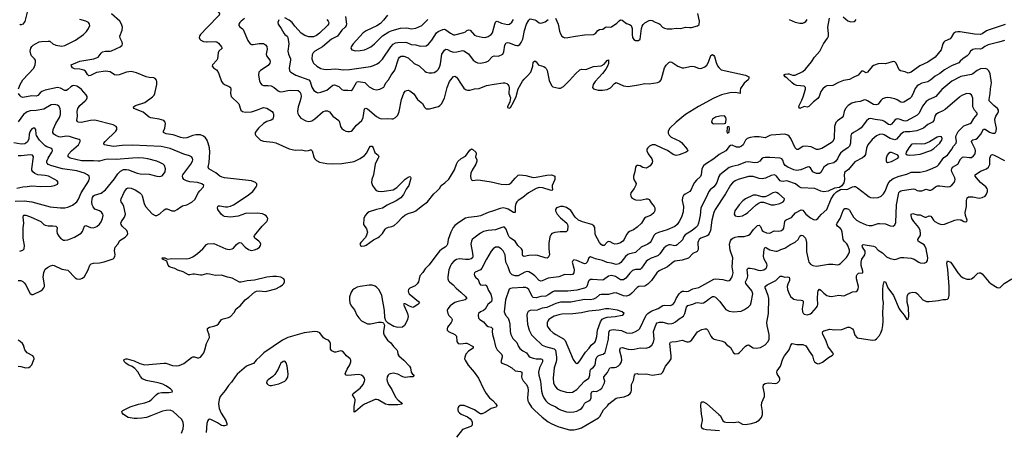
# Model space of a CAD drawing. Header units: inches. Extents: x 501419 to 657765, y 482282 to 547532.
# Tile 24 of 225: x 537510 to 550586, y 502380 to 507828. Entities that reach past the tile are written whole.
import ezdxf

# ---------------------------------------------------------------- set-up
doc = ezdxf.new("R2010")
doc.units = ezdxf.units.IN
doc.header["$MEASUREMENT"] = 0
for name, color, linetype in [('A5530', 7, 'Continuous'), ('A5540', 7, 'Continuous'), ('A5550', 7, 'Continuous')]:
    doc.layers.add(name, color=color, linetype=linetype)

msp = doc.modelspace()

# ---------------------------------------------------------------- linework, layer by layer
at = {"layer": 'A5530', "color": 6}
for points, elevation in [([(537615, 507945), (537577, 507803), (537550, 507768), (537530, 507758), (537521, 507761), (537510, 507770)], 2000), ([(540000, 506226), (539998, 506230), (539979, 506259), (539950, 506285), (539910, 506300), (539850, 506302), (539810, 506292), (539730, 506261), (539690, 506258), (539650, 506263), (539550, 506300), (539455, 506315), (539421, 506330), (539421, 506350), (539436, 506390), (539445, 506450), (539441, 506470), (539424, 506490), (539362, 506510), (539250, 506526), (539230, 506536), (539150, 506600), (539025, 506650), (539023, 506670), (539050, 506688), (539170, 506731), (539274, 506806), (539294, 506826), (539303, 506850), (539331, 506970), (539332, 507010), (539327, 507027), (539308, 507048), (539290, 507056), (539230, 507061), (539190, 507070), (539063, 507123), (538990, 507139), (538930, 507134), (538830, 507098), (538790, 507091), (538770, 507097), (538710, 507137), (538650, 507147), (538530, 507126), (538450, 507088), (538430, 507085), (538410, 507100), (538384, 507144), (538360, 507160), (538310, 507173), (538236, 507176), (538212, 507190), (538200, 507210), (538194, 507230), (538310, 507278), (538496, 507310), (538530, 507320), (538550, 507333), (538590, 507385), (538610, 507403), (538648, 507412), (538710, 507410), (538730, 507414), (538846, 507470), (538869, 507490), (538875, 507510), (538870, 507530), (538843, 507583), (538840, 507610), (538870, 507690), (538875, 507730), (538864, 507770), (538839, 507810), (538730, 507906)], 1900), ([(537495, 506910), (537515, 506970), (537552, 507030), (537697, 507183), (537717, 507230), (537722, 507270), (537718, 507290), (537705, 507310), (537669, 507350), (537659, 507370), (537651, 507410), (537659, 507450), (537670, 507471), (537688, 507490), (537719, 507510), (537770, 507534), (537800, 507540), (537890, 507545), (537910, 507542), (537950, 507510), (537990, 507491), (538070, 507479), (538110, 507485), (538250, 507555), (538356, 507630), (538396, 507670), (538424, 507710), (538440, 507750), (538437, 507770), (538423, 507790), (538390, 507810), (538310, 507832)], 2000), ([(540000, 507724), (539909, 507630), (539897, 507610), (539895, 507590), (539902, 507570), (539916, 507556), (539950, 507538), (539993, 507533), (540000, 507533)], 1900), ([(537490, 504370), (537526, 504366), (537550, 504353), (537570, 504336), (537590, 504310), (537630, 504228), (537650, 504197), (537670, 504181), (537690, 504182), (537790, 504231), (537813, 504247), (537832, 504270), (537839, 504290), (537839, 504310), (537823, 504410), (537830, 504475), (537850, 504518), (537879, 504541), (537917, 504563), (537949, 504571), (537970, 504568), (538070, 504516), (538150, 504504), (538245, 504405), (538270, 504390), (538310, 504385), (538342, 504398), (538370, 504423), (538418, 504510), (538441, 504570), (538459, 504590), (538490, 504599), (538570, 504602), (538630, 504614), (538750, 504654), (538766, 504670), (538775, 504690), (538776, 504710), (538767, 504767), (538777, 504810), (538812, 504850), (538842, 504898), (538910, 504941), (538938, 504970), (538946, 504990), (538943, 505010), (538932, 505030), (538870, 505090), (538857, 505110), (538854, 505130), (538860, 505150), (538904, 505210), (538913, 505250), (538891, 505351), (538879, 505379), (538858, 505410), (538852, 505430), (538856, 505450), (538902, 505550), (538933, 505590), (538950, 505598), (538990, 505594), (539043, 505570), (539107, 505530), (539126, 505510), (539137, 505490), (539161, 505390), (539180, 505350), (539270, 505254), (539310, 505232), (539330, 505231), (539370, 505253), (539430, 505306), (539450, 505317), (539470, 505319), (539530, 505293), (539570, 505294), (539603, 505310), (539650, 505347), (539670, 505358), (539730, 505371), (539795, 505405), (539838, 505442), (539884, 505536), (539901, 505559), (539953, 505610), (539955, 505630), (539930, 505650), (539870, 505669), (539770, 505677), (539724, 505690), (539690, 505708), (539676, 505730), (539674, 505750), (539678, 505770), (539783, 505910), (539804, 505950), (539808, 505970), (539805, 505990), (539790, 506010), (539764, 506024), (539690, 506043), (539510, 506118), (539390, 506146), (539010, 506162), (538870, 506158), (538754, 506146), (538633, 506170), (538628, 506190), (538643, 506210), (538786, 506350), (538799, 506370), (538802, 506390), (538798, 506398), (538790, 506412), (538753, 506433), (538510, 506493), (538450, 506491), (538326, 506466), (538288, 506468), (538277, 506477), (538271, 506491), (538278, 506550), (538275, 506610), (538282, 506650), (538307, 506690), (538379, 506750), (538398, 506770), (538408, 506790), (538405, 506810), (538392, 506830), (538330, 506901), (538305, 506925), (538270, 506945), (538230, 506954), (538210, 506951), (538190, 506939), (538150, 506901), (538130, 506890), (538110, 506890), (538050, 506919), (538010, 506927), (537850, 506891), (537806, 506874), (537783, 506857), (537750, 506822), (537730, 506815), (537670, 506816), (537550, 506797), (537530, 506804), (537516, 506816), (537493, 506850)], 2000), ([(537510, 504755), (537551, 504769), (537569, 504790), (537573, 504830), (537555, 504930), (537555, 505065), (537564, 505130), (537556, 505210), (537560, 505230), (537565, 505235), (537590, 505233), (537653, 505213), (537789, 505150), (537831, 505111), (537850, 505100), (537890, 505092), (537950, 505095), (537989, 505089), (538006, 505070), (538004, 505024), (538009, 504990), (538030, 504954), (538050, 504931), (538090, 504904), (538110, 504901), (538150, 504909), (538237, 504943), (538326, 504994), (538342, 505018), (538372, 505090), (538390, 505096), (538450, 505072), (538490, 505066), (538536, 505084), (538570, 505114), (538590, 505147), (538608, 505190), (538617, 505230), (538615, 505250), (538595, 505275), (538571, 505290), (538510, 505316), (538484, 505344), (538474, 505370), (538469, 505410), (538472, 505448), (538478, 505470), (538490, 505489), (538502, 505498), (538590, 505526), (538650, 505570), (538770, 505718), (538815, 505785), (538850, 505819), (538890, 505839), (538930, 505841), (538956, 505836), (539070, 505792), (539110, 505785), (539230, 505779), (539330, 505752), (539370, 505748), (539402, 505758), (539422, 505778), (539440, 505810), (539448, 505850), (539432, 505892), (539415, 505910), (539382, 505930), (539330, 505950), (539210, 505982), (539152, 505992), (539090, 505996), (539010, 505993), (538790, 505973), (538670, 505978), (538630, 505971), (538571, 505949), (538551, 505949), (538490, 505957), (538330, 505954), (538180, 505990), (538155, 506010), (538152, 506030), (538163, 506050), (538200, 506090), (538290, 506170), (538313, 506210), (538313, 506230), (538299, 506239), (538250, 506251), (538170, 506279), (538130, 506282), (538050, 506270), (538030, 506273), (537990, 506290), (537962, 506310), (537951, 506330), (537955, 506370), (537988, 506450), (538037, 506530), (538053, 506570), (538054, 506610), (538046, 506650), (538030, 506682), (538010, 506696), (537970, 506703), (537930, 506697), (537830, 506642), (537730, 506625), (537650, 506620), (537610, 506607), (537560, 506570), (537490, 506475)], 2100), ([(537450, 505421), (537570, 505425), (537670, 505413), (537914, 505346), (538050, 505330), (538108, 505332), (538150, 505341), (538210, 505367), (538270, 505411), (538293, 505447), (538326, 505530), (538430, 505690), (538439, 505730), (538432, 505750), (538409, 505770), (538372, 505790), (538270, 505821), (538077, 505850), (537938, 505890), (537889, 505909), (537878, 505918), (537870, 505930), (537869, 505950), (537887, 505990), (537936, 506070), (537945, 506090), (537942, 506110), (537923, 506123), (537870, 506143), (537850, 506155), (537775, 506230), (537733, 506290), (537727, 506310), (537723, 506370), (537710, 506391), (537690, 506391), (537670, 506378), (537649, 506350), (537637, 506310), (537630, 506249), (537612, 506208), (537592, 506190), (537577, 506183), (537530, 506175), (537430, 506194)], 2200), ([(537470, 505593), (537550, 505611), (537610, 505613), (537670, 505622), (537790, 505615), (537930, 505620), (537971, 505630), (538010, 505648), (538020, 505670), (538006, 505690), (537975, 505710), (537892, 505750), (537850, 505760), (537750, 505771), (537709, 505789), (537683, 505810), (537673, 505830), (537672, 505850), (537692, 506010), (537679, 506030), (537650, 506034), (537530, 506021), (537490, 506021)], 2300), ([(540000, 504457), (539990, 504458), (539930, 504440), (539910, 504438), (539830, 504453), (539808, 504452), (539770, 504441), (539750, 504444), (539681, 504481), (539610, 504506), (539570, 504526), (539510, 504543), (539493, 504553), (539481, 504570), (539465, 504625), (539408, 504650), (539401, 504670), (539439, 504670), (539472, 504652), (539530, 504661), (539730, 504655), (539770, 504663), (539810, 504684), (539870, 504727), (539943, 504790), (539990, 504847), (540000, 504851)], 1900), ([(537490, 503230), (537526, 503226), (537590, 503207), (537630, 503215), (537650, 503227), (537670, 503250), (537694, 503306), (537701, 503330), (537699, 503350), (537684, 503370), (537610, 503408), (537590, 503428), (537578, 503450), (537559, 503510), (537546, 503530), (537518, 503558), (537490, 503574)], 2000), ([(539660, 502340), (539679, 502401), (539686, 502450), (539681, 502490), (539660, 502530), (539550, 502631), (539510, 502648), (539455, 502645), (539407, 502633), (539253, 502570), (539193, 502550), (539130, 502540), (539070, 502538), (539030, 502538), (538950, 502550), (538890, 502590), (538872, 502610), (538867, 502630), (538878, 502642), (538979, 502690), (539090, 502729), (539174, 502746), (539233, 502767), (539267, 502793), (539322, 502850), (539350, 502871), (539397, 502883), (539490, 502883), (539538, 502890), (539537, 502910), (539514, 502930), (539452, 502970), (539411, 502991), (539350, 503012), (539190, 503042), (539143, 503063), (539114, 503094), (539078, 503158), (539040, 503200), (539005, 503225), (538950, 503250), (538919, 503270), (538900, 503290), (538892, 503310), (538899, 503321), (538918, 503330), (538936, 503330), (539030, 503300), (539106, 503266), (539170, 503251), (539430, 503271), (539451, 503269), (539541, 503241), (539590, 503235), (539630, 503240), (539690, 503268), (539790, 503345), (539810, 503356), (539830, 503357), (539870, 503342), (539890, 503341), (539910, 503352), (539930, 503373), (539954, 503410), (539969, 503450), (539990, 503530), (540000, 503550)], 1900), ([(540000, 502482), (539997, 502470), (539987, 502350)], 1900)]:
    msp.add_lwpolyline(points, dxfattribs=dict(at, elevation=elevation))
at = {"layer": 'A5540', "color": 6}
for points, elevation in [([(540000, 507940), (540030, 507956), (540088, 507968), (540104, 507964), (540129, 507949), (540150, 507930), (540164, 507910), (540161, 507890), (540000, 507724)], 1900), ([(542393, 507887), (542340, 507820), (542301, 507779), (542254, 507746), (542110, 507680), (542070, 507652), (541940, 507510), (541913, 507470), (541909, 507450), (541921, 507430), (541970, 507416), (542030, 507418), (542090, 507430), (542130, 507445), (542172, 507470), (542221, 507510), (542327, 507613), (542414, 507666), (542456, 507684), (542566, 507714), (542650, 507719), (542713, 507707), (542770, 507717), (542850, 507753), (542930, 507833)], 2300), ([(544627, 507850), (544663, 507770), (544678, 507678), (544690, 507641), (544711, 507611), (544730, 507596), (544750, 507589), (544790, 507591), (544890, 507611), (545010, 507626), (545130, 507632), (545155, 507645), (545190, 507685), (545210, 507700), (545256, 507704), (545290, 507728), (545306, 507734), (545350, 507729), (545370, 507733), (545439, 507781), (545470, 507813), (545490, 507827), (545510, 507823), (545570, 507777), (545610, 507764), (545630, 507750), (545644, 507710), (545644, 507630), (545650, 507590), (545665, 507565), (545690, 507550), (545730, 507552), (545748, 507572), (545756, 507604), (545766, 507710), (545777, 507743), (545790, 507766), (545810, 507785), (545870, 507819), (545890, 507822), (545910, 507816), (545950, 507794), (545999, 507779), (546011, 507771), (546048, 507728), (546075, 507715), (546107, 507707), (546170, 507705), (546230, 507717), (546290, 507713), (546350, 507729), (546410, 507723), (546430, 507725), (546513, 507747), (546534, 507766), (546539, 507810), (546515, 507910)], 2100), ([(540494, 507846), (540451, 507810), (540432, 507790), (540421, 507770), (540419, 507750), (540433, 507733), (540469, 507709), (540477, 507697), (540542, 507550), (540570, 507510), (540590, 507499), (540610, 507498), (540690, 507513), (540750, 507511), (540776, 507496), (540793, 507473), (540795, 507435), (540782, 507370), (540788, 507348), (540831, 507290), (540837, 507270), (540833, 507250), (540810, 507219), (540707, 507153), (540688, 507130), (540683, 507090), (540696, 507016), (540706, 506986), (540725, 506965), (540750, 506956), (540810, 506957), (540850, 506950), (540889, 506929), (540943, 506883), (540970, 506873), (541010, 506875), (541070, 506890), (541107, 506893), (541207, 506887), (541230, 506873), (541245, 506845), (541250, 506810), (541237, 506750), (541208, 506670), (541201, 506610), (541205, 506585), (541215, 506555), (541243, 506523), (541310, 506488), (541350, 506479), (541370, 506480), (541390, 506487), (541430, 506512), (541541, 506610), (541570, 506620), (541599, 506619), (541625, 506605), (541668, 506548), (541749, 506490), (541759, 506470), (541772, 506412), (541790, 506386), (541810, 506368), (541842, 506350), (541870, 506343), (541890, 506343), (541910, 506349), (541930, 506364), (541981, 506430), (542052, 506490), (542071, 506530), (542090, 506646), (542105, 506655), (542130, 506645), (542250, 506546), (542290, 506521), (542310, 506515), (542390, 506519), (542450, 506511), (542470, 506515), (542501, 506530), (542530, 506562), (542550, 506609), (542582, 506770), (542610, 506852), (542630, 506879), (542650, 506890), (542670, 506894), (542690, 506886), (542744, 506844), (542791, 506771), (542858, 506718), (542886, 506666), (542907, 506647), (542954, 506646), (543070, 506678), (543090, 506691), (543110, 506714), (543150, 506785), (543187, 506930), (543219, 507010), (543270, 507074), (543290, 507079), (543310, 507066), (543323, 507050), (543364, 506984), (543410, 506920), (543430, 506903), (543455, 506895), (543490, 506894), (543550, 506909), (543610, 506917), (543710, 506953), (543810, 506975), (543930, 506990), (543950, 506990), (543980, 506980), (543993, 506970), (544007, 506947), (544012, 506930), (544006, 506850), (544027, 506790), (544020, 506740), (543987, 506670), (543990, 506662), (544010, 506655), (544030, 506665), (544070, 506733), (544103, 506810), (544131, 506909), (544188, 507012), (544210, 507041), (544256, 507084), (544296, 507130), (544324, 507210), (544330, 507264), (544350, 507284), (544370, 507270), (544394, 507234), (544410, 507225), (544470, 507207), (544490, 507194), (544500, 507180), (544513, 507153), (544543, 507023), (544574, 506954), (544590, 506939), (544670, 506921), (544690, 506919), (544730, 506944), (544810, 507022), (544890, 507109), (544950, 507165), (544970, 507170), (545030, 507169), (545130, 507207), (545230, 507215), (545270, 507238), (545296, 507264), (545310, 507285), (545330, 507296), (545330, 507248), (545315, 507210), (545292, 507170), (545250, 507116), (545152, 507010), (545127, 506970), (545116, 506930), (545129, 506909), (545192, 506892), (545250, 506894), (545310, 506903), (545355, 506925), (545410, 506983), (545430, 506994), (545530, 506950), (545590, 506942), (545730, 506963), (545810, 506981), (545870, 506976), (545986, 506994), (546010, 507007), (546028, 507032), (546048, 507090), (546072, 507188), (546094, 507226), (546130, 507261), (546150, 507268), (546170, 507264), (546250, 507212), (546310, 507189), (546330, 507188), (546430, 507213), (546468, 507208), (546523, 507183), (546550, 507179), (546570, 507184), (546610, 507204), (546634, 507226), (546657, 507263), (546690, 507354), (546710, 507366), (546730, 507353), (546738, 507338), (546759, 507259), (546778, 507218), (546793, 507193), (546825, 507165), (547150, 507090), (547193, 507070), (547195, 507050), (547183, 507030), (547133, 506987), (547084, 506916), (547077, 506890), (547080, 506870), (547076, 506850), (547021, 506861), (546941, 506859), (546830, 506832), (546730, 506788), (546524, 506676), (546354, 506570), (546229, 506470), (546146, 506390), (546123, 506350), (546123, 506323), (546135, 506295), (546164, 506270), (546275, 506215), (546297, 506197), (546374, 506110), (546384, 506090), (546362, 506070), (546270, 506035), (546230, 506026), (546190, 506038), (546113, 506093), (546050, 506118), (545950, 506169), (545910, 506169), (545873, 506150), (545851, 506130), (545840, 506110), (545838, 506090), (545857, 506050), (545904, 505984), (545913, 505950), (545908, 505930), (545882, 505890), (545858, 505870), (545830, 505859), (545787, 505867), (545750, 505889), (545730, 505895), (545710, 505894), (545697, 505883), (545690, 505870), (545681, 505810), (545660, 505750), (545660, 505730), (545667, 505710), (545695, 505655), (545693, 505633), (545670, 505590), (545624, 505530), (545621, 505510), (545625, 505490), (545635, 505470), (545660, 505450), (545690, 505439), (545750, 505432), (545830, 505450), (545851, 505451), (545870, 505444), (545897, 505397), (545937, 505350), (545946, 505330), (545943, 505290), (545930, 505267), (545901, 505239), (545888, 505230), (545830, 505208), (545807, 505193), (545767, 505130), (545710, 505077), (545661, 505039), (545610, 505018), (545590, 505004), (545570, 504977), (545537, 504910), (545520, 504890), (545490, 504867), (545450, 504853), (545412, 504852), (545390, 504858), (545350, 504882), (545330, 504886), (545310, 504876), (545270, 504831), (545250, 504830), (545230, 504844), (545210, 504870), (545156, 504970), (545152, 504990), (545150, 505070), (545135, 505095), (545110, 505111), (544985, 505145), (544929, 505169), (544887, 505207), (544830, 505296), (544770, 505338), (544729, 505351), (544690, 505349), (544637, 505330), (544624, 505310), (544626, 505290), (544650, 505250), (544690, 505201), (544775, 505130), (544785, 505110), (544788, 505090), (544785, 505030), (544767, 505013), (544687, 505013), (544615, 505005), (544579, 504990), (544565, 504975), (544552, 504948), (544537, 504863), (544536, 504790), (544544, 504710), (544530, 504673), (544514, 504666), (544490, 504668), (544390, 504699), (544355, 504705), (544270, 504700), (544210, 504688), (544194, 504694), (544188, 504709), (544188, 504768), (544176, 504790), (544125, 504830), (544090, 504890), (544030, 504928), (544009, 504949), (543995, 504975), (543971, 505051), (543950, 505075), (543930, 505077), (543912, 505072), (543830, 505041), (543730, 505032), (543670, 505017), (543630, 504996), (543539, 504930), (543521, 504910), (543510, 504890), (543503, 504850), (543524, 504730), (543526, 504690), (543522, 504670), (543505, 504655), (543473, 504647), (543430, 504647), (543350, 504656), (543310, 504647), (543276, 504624), (543244, 504590), (543225, 504555), (543209, 504511), (543196, 504416), (543198, 504390), (543205, 504365), (543217, 504350), (543266, 504310), (543305, 504265), (543370, 504215), (543430, 504157), (543448, 504130), (543425, 504110), (543314, 504086), (543290, 504074), (543228, 504030), (543195, 503990), (543188, 503968), (543194, 503930), (543210, 503904), (543246, 503870), (543254, 503850), (543250, 503830), (543238, 503810), (543191, 503750), (543185, 503725), (543187, 503710), (543204, 503690), (543291, 503651), (543310, 503631), (543317, 503557), (543333, 503533), (543368, 503528), (543430, 503538), (543450, 503537), (543533, 503490), (543533, 503470), (543470, 503431), (543437, 503390), (543421, 503350), (543419, 503330), (543425, 503310), (543466, 503246), (543546, 503150), (543603, 503070), (543671, 502931), (543707, 502870), (543750, 502810), (543795, 502775), (543833, 502733), (543845, 502710), (543842, 502698), (543832, 502688), (543770, 502671), (543690, 502616), (543650, 502598), (543630, 502599), (543610, 502606), (543549, 502650), (543411, 502710), (543359, 502710), (543336, 502690), (543329, 502671), (543327, 502650), (543334, 502630), (543353, 502610), (543375, 502595), (543457, 502557), (543493, 502533), (543511, 502511), (543520, 502490), (543521, 502450), (543500, 502430), (543389, 502391), (543310, 502290)], 2000), ([(540952, 507828), (540940, 507790), (540943, 507770), (540984, 507710), (541017, 507650), (541032, 507632), (541060, 507610), (541072, 507590), (541085, 507510), (541069, 507410), (541078, 507370), (541105, 507310), (541106, 507290), (541088, 507190), (541094, 507150), (541110, 507130), (541178, 507090), (541350, 507030), (541368, 507010), (541390, 506933), (541416, 506890), (541450, 506865), (541470, 506860), (541510, 506868), (541589, 506891), (541670, 506959), (541690, 506963), (541750, 506943), (541790, 506904), (541810, 506891), (541870, 506895), (541910, 506887), (541930, 506902), (541949, 506931), (541983, 506997), (541990, 507004), (542010, 507009), (542095, 506995), (542150, 506939), (542210, 506906), (542250, 506897), (542294, 506906), (542345, 506935), (542355, 506950), (542372, 506990), (542410, 507030), (542442, 507090), (542490, 507159), (542541, 507310), (542555, 507330), (542575, 507345), (542610, 507344), (542670, 507320), (542750, 507247), (542816, 507216), (542890, 507146), (542910, 507133), (542950, 507121), (542990, 507121), (543014, 507126), (543050, 507150), (543070, 507173), (543090, 507210), (543099, 507241), (543118, 507370), (543150, 507426), (543170, 507439), (543190, 507434), (543230, 507409), (543270, 507399), (543317, 507403), (543390, 507418), (543410, 507413), (543470, 507376), (543532, 507292), (543570, 507264), (543590, 507257), (543630, 507253), (543696, 507264), (543730, 507279), (543790, 507338), (543810, 507347), (543870, 507344), (543928, 507372), (543940, 507400), (543951, 507489), (543970, 507521), (543990, 507525), (544010, 507521), (544090, 507489), (544110, 507485), (544130, 507488), (544150, 507499), (544170, 507524), (544190, 507570), (544215, 507685), (544242, 507770), (544270, 507821), (544290, 507839), (544350, 507827), (544370, 507818), (544408, 507788), (544430, 507782), (544450, 507785), (544490, 507801), (544530, 507830)], 2100), ([(541589, 507830), (541607, 507810), (541615, 507790), (541611, 507770), (541597, 507750), (541490, 507649), (541450, 507618), (541410, 507601), (541350, 507600), (541297, 507617), (541249, 507649), (541164, 507744), (541129, 507790), (541090, 507823), (541030, 507851)], 2100), ([(541835, 507870), (541848, 507770), (541844, 507750), (541833, 507727), (541790, 507690), (541730, 507609), (541650, 507569), (541531, 507469), (541429, 507410), (541408, 507390), (541396, 507364), (541391, 507310), (541402, 507270), (541413, 507250), (541456, 507210), (541510, 507181), (541550, 507171), (541590, 507166), (541710, 507175), (541810, 507164), (541890, 507167), (542171, 507209), (542210, 507219), (542258, 507242), (542290, 507265), (542330, 507304), (542440, 507470), (542470, 507504), (542499, 507521), (542530, 507526), (542630, 507529), (542650, 507525), (542710, 507500), (542770, 507493), (542830, 507475), (542910, 507482), (542938, 507502), (542984, 507556), (543044, 507656), (543067, 507673), (543130, 507700), (543150, 507703), (543170, 507695), (543230, 507649), (543270, 507628), (543290, 507627), (543410, 507657), (543430, 507666), (543450, 507687), (543470, 507695), (543492, 507690), (543550, 507623), (543570, 507613), (543650, 507595), (543690, 507594), (543730, 507604), (543770, 507630), (543790, 507654), (543820, 507770), (543830, 507797), (543837, 507803), (543850, 507809), (543910, 507783), (543990, 507764), (544013, 507770), (544045, 507795), (544069, 507831)], 2200), ([(550000, 507665), (549971, 507669), (549937, 507663), (549910, 507643), (549880, 507590), (549865, 507575), (549798, 507542), (549783, 507530), (549771, 507509), (549747, 507430), (549666, 507330), (549570, 507266), (549466, 507214), (549350, 507132), (549310, 507118), (549270, 507138), (549208, 507148), (549190, 507164), (549150, 507251), (549130, 507269), (549110, 507275), (549010, 507243), (548950, 507248), (548910, 507241), (548850, 507220), (548833, 507207), (548770, 507133), (548750, 507125), (548710, 507144), (548690, 507144), (548644, 507090), (548578, 507062), (548530, 507033), (548450, 507022), (548384, 506996), (548310, 506957), (548231, 506949), (548210, 506940), (548174, 506910), (548150, 506877), (548126, 506810), (548110, 506784), (548050, 506740), (547990, 506675), (547970, 506668), (547930, 506676), (547870, 506649), (547859, 506670), (547860, 506690), (547899, 506761), (547917, 506803), (547946, 506906), (547945, 506930), (547926, 506946), (547830, 506957), (547796, 506970), (547768, 506990), (547698, 507058), (547674, 507070), (547665, 507085), (547654, 507090), (547675, 507105), (547710, 507110), (547730, 507109), (547774, 507094), (547810, 507094), (547910, 507139), (547946, 507170), (548025, 507270), (548065, 507330), (548138, 507410), (548187, 507510), (548238, 507582), (548251, 507610), (548253, 507647), (548244, 507730), (548264, 507850)], 2000), ([(547730, 507831), (547810, 507796), (547870, 507780), (547910, 507781), (547930, 507790), (547950, 507806), (547970, 507830)], 2100), ([(548445, 507865), (548510, 507811), (548550, 507799), (548590, 507805), (548607, 507813), (548620, 507830)], 2000), ([(540000, 507533), (540110, 507539), (540130, 507533), (540150, 507518), (540192, 507470), (540197, 507450), (540156, 507410), (540144, 507390), (540138, 507310), (540130, 507292), (540070, 507230), (540068, 507210), (540084, 507190), (540123, 507163), (540141, 507141), (540156, 507110), (540189, 507009), (540207, 506987), (540230, 506970), (540290, 506944), (540310, 506930), (540314, 506910), (540308, 506850), (540319, 506810), (540334, 506790), (540404, 506730), (540421, 506710), (540448, 506630), (540467, 506610), (540510, 506602), (540590, 506606), (540654, 506626), (540750, 506663), (540790, 506653), (540865, 506610), (540878, 506590), (540879, 506579), (540879, 506550), (540870, 506510), (540850, 506495), (540790, 506479), (540747, 506453), (540681, 506390), (540638, 506330), (540637, 506310), (540648, 506290), (540710, 506231), (540750, 506217), (540870, 506204), (540910, 506195), (541090, 506116), (541130, 506104), (541170, 506099), (541250, 506102), (541310, 506090), (541347, 506093), (541370, 506103), (541380, 506100), (541394, 506090), (541417, 506010), (541427, 505987), (541450, 505958), (541490, 505937), (541590, 505918), (541670, 505915), (541790, 505919), (541950, 505945), (542032, 505988), (542090, 506028), (542118, 506062), (542151, 506130), (542170, 506151), (542190, 506151), (542206, 506126), (542225, 506065), (542272, 506032), (542279, 506010), (542272, 505990), (542247, 505950), (542233, 505910), (542208, 505772), (542186, 505710), (542184, 505670), (542197, 505630), (542225, 505585), (542244, 505564), (542270, 505555), (542310, 505550), (542350, 505552), (542470, 505571), (542519, 505601), (542630, 505711), (542670, 505738), (542690, 505746), (542699, 505739), (542703, 505730), (542701, 505710), (542676, 505630), (542642, 505578), (542608, 505510), (542570, 505465), (542510, 505423), (542390, 505366), (542330, 505329), (542249, 505309), (542150, 505277), (542130, 505264), (542098, 505230), (542080, 505190), (542075, 505110), (542115, 505055), (542127, 505010), (542117, 504970), (542101, 504939), (542041, 504870), (542029, 504850), (542034, 504830), (542050, 504823), (542088, 504828), (542110, 504837), (542210, 504906), (542270, 504937), (542290, 504952), (542327, 504990), (542363, 505050), (542377, 505063), (542410, 505077), (542450, 505084), (542481, 505099), (542525, 505135), (542595, 505210), (542625, 505235), (542670, 505256), (542743, 505277), (542770, 505290), (542840, 505350), (542927, 505413), (543010, 505519), (543049, 505551), (543085, 505590), (543106, 505630), (543157, 505663), (543209, 505711), (543233, 505747), (543284, 505836), (543310, 505910), (543330, 505946), (543375, 505985), (543430, 506016), (543490, 506096), (543510, 506113), (543530, 506108), (543569, 506070), (543572, 506050), (543564, 506010), (543579, 505970), (543579, 505950), (543567, 505910), (543519, 505830), (543502, 505790), (543498, 505750), (543501, 505721), (543510, 505703), (543530, 505694), (543590, 505702), (543630, 505700), (543770, 505677), (543906, 505646), (543970, 505643), (544010, 505648), (544038, 505662), (544090, 505726), (544130, 505764), (544150, 505772), (544230, 505760), (544330, 505735), (544370, 505738), (544510, 505766), (544571, 505771), (544610, 505758), (544618, 505750), (544619, 505739), (544616, 505710), (544583, 505630), (544580, 505610), (544587, 505570), (544576, 505564), (544553, 505567), (544457, 505597), (544410, 505601), (544371, 505589), (544268, 505532), (544190, 505470), (544129, 505431), (544110, 505410), (544099, 505390), (544089, 505350), (544089, 505271), (544070, 505271), (543995, 505315), (543970, 505325), (543930, 505330), (543890, 505324), (543790, 505286), (543731, 505269), (543630, 505224), (543585, 505215), (543470, 505205), (543430, 505194), (543341, 505139), (543290, 505098), (543267, 505070), (543234, 505010), (543201, 504910), (543190, 504850), (543182, 504830), (543162, 504810), (543117, 504783), (543085, 504755), (543048, 504712), (542950, 504577), (542896, 504524), (542866, 504474), (542825, 504430), (542805, 504350), (542790, 504322), (542761, 504299), (542693, 504267), (542675, 504250), (542669, 504230), (542672, 504210), (542684, 504190), (542807, 504090), (542819, 504070), (542799, 504050), (542750, 504018), (542730, 504011), (542686, 504026), (542630, 504058), (542610, 504059), (542608, 504050), (542615, 504030), (542660, 503930), (542668, 503890), (542660, 503850), (542644, 503810), (542620, 503770), (542594, 503750), (542534, 503746), (542478, 503758), (542402, 503802), (542372, 503832), (542359, 503879), (542353, 503970), (542319, 504170), (542283, 504243), (542255, 504275), (542233, 504293), (542190, 504306), (542150, 504307), (542030, 504290), (541990, 504278), (541950, 504257), (541930, 504240), (541910, 504212), (541890, 504150), (541889, 504110), (541895, 504070), (541913, 504030), (541958, 503978), (541988, 503910), (542012, 503872), (542050, 503833), (542130, 503791), (542170, 503791), (542276, 503816), (542316, 503816), (542331, 503811), (542342, 503802), (542353, 503773), (542341, 503690), (542341, 503670), (542350, 503644), (542396, 503576), (542439, 503539), (542474, 503494), (542519, 503450), (542528, 503430), (542534, 503390), (542543, 503370), (542612, 503312), (542688, 503230), (542698, 503210), (542710, 503150), (542726, 503126), (542748, 503110), (542731, 503090), (542690, 503090), (542630, 503082), (542600, 503090), (542530, 503125), (542470, 503137), (542430, 503130), (542417, 503123), (542402, 503110), (542391, 503090), (542386, 503054), (542389, 503030), (542407, 502987), (542450, 502920), (542502, 502822), (542538, 502778), (542576, 502750), (542591, 502729), (542530, 502716), (542410, 502719), (542370, 502727), (542270, 502785), (542250, 502790), (542230, 502788), (542091, 502729), (542063, 502710), (541970, 502630), (541950, 502623), (541950, 502696), (541964, 502770), (541964, 502790), (541954, 502814), (541928, 502850), (541937, 502870), (542030, 502941), (542070, 502987), (542090, 503030), (542092, 503050), (542088, 503070), (542072, 503092), (542050, 503110), (542010, 503122), (541870, 503108), (541846, 503110), (541834, 503130), (541840, 503150), (541858, 503190), (541896, 503250), (541908, 503288), (541908, 503310), (541899, 503330), (541848, 503368), (541810, 503416), (541790, 503431), (541770, 503435), (541710, 503415), (541690, 503418), (541654, 503434), (541638, 503458), (541637, 503530), (541630, 503555), (541610, 503575), (541570, 503589), (541545, 503605), (541494, 503674), (541467, 503687), (541430, 503690), (541290, 503672), (541070, 503610), (541002, 503578), (540751, 503409), (540710, 503363), (540650, 503310), (540615, 503265), (540554, 503246), (540520, 503230), (540397, 503123), (540370, 503090), (540323, 503017), (540285, 502975), (540240, 502910), (540173, 502830), (540157, 502790), (540151, 502730), (540161, 502670), (540187, 502607), (540249, 502510), (540263, 502470), (540262, 502450), (540230, 502438), (540210, 502438), (540190, 502445), (540138, 502478), (540050, 502524), (540030, 502530), (540018, 502522), (540008, 502510), (540000, 502482)], 1900), ([(550000, 507276), (549982, 507258), (549886, 507214), (549790, 507161), (549730, 507116), (549670, 507081), (549610, 507031), (549570, 507004), (549490, 506988), (549450, 506966), (549430, 506949), (549404, 506916), (549369, 506831), (549350, 506800), (549330, 506781), (549250, 506733), (549230, 506729), (549210, 506733), (549163, 506763), (549130, 506777), (549070, 506792), (549030, 506796), (549007, 506793), (548970, 506776), (548946, 506754), (548911, 506709), (548890, 506698), (548850, 506704), (548770, 506753), (548750, 506761), (548730, 506764), (548670, 506745), (548604, 506736), (548560, 506720), (548511, 506689), (548476, 506650), (548458, 506610), (548445, 506550), (548434, 506530), (548370, 506486), (548350, 506463), (548333, 506410), (548327, 506250), (548310, 506214), (548287, 506193), (548161, 506119), (548112, 506108), (548090, 506108), (548023, 506143), (547948, 506152), (547910, 506146), (547850, 506108), (547830, 506107), (547808, 506128), (547751, 506251), (547730, 506282), (547710, 506298), (547670, 506308), (547490, 506295), (547470, 506290), (547410, 506262), (547330, 506275), (547270, 506274), (547210, 506266), (547170, 506250), (547150, 506230), (547118, 506170), (547094, 506150), (547070, 506139), (547050, 506136), (547030, 506139), (546970, 506163), (546950, 506161), (546930, 506147), (546890, 506090), (546799, 506041), (546730, 505980), (546618, 505910), (546591, 505889), (546570, 505850), (546560, 505770), (546552, 505748), (546499, 505701), (546472, 505668), (546449, 505630), (546427, 505573), (546410, 505550), (546346, 505514), (546325, 505495), (546313, 505467), (546308, 505430), (546324, 505350), (546320, 505280), (546298, 505210), (546269, 505150), (546242, 505110), (546210, 505086), (546110, 505040), (545994, 505006), (545952, 504988), (545930, 504965), (545898, 504890), (545881, 504870), (545851, 504849), (545763, 504810), (545690, 504741), (545670, 504733), (545610, 504723), (545587, 504713), (545555, 504685), (545494, 504606), (545470, 504588), (545430, 504580), (545370, 504599), (545310, 504608), (545252, 504632), (545155, 504655), (545090, 504681), (545070, 504669), (545046, 504610), (545028, 504592), (545009, 504591), (544910, 504634), (544870, 504640), (544856, 504630), (544848, 504610), (544871, 504531), (544872, 504510), (544869, 504471), (544850, 504447), (544830, 504443), (544750, 504446), (544670, 504417), (544530, 504399), (544450, 504363), (544430, 504360), (544410, 504368), (544350, 504430), (544318, 504458), (544270, 504483), (544250, 504486), (544220, 504480), (544130, 504430), (544090, 504428), (544050, 504441), (544023, 504470), (543996, 504550), (543967, 504610), (543956, 504710), (543930, 504763), (543904, 504790), (543870, 504809), (543830, 504809), (543797, 504790), (543770, 504758), (543710, 504653), (543649, 504531), (543629, 504511), (543561, 504479), (543552, 504470), (543546, 504454), (543550, 504430), (543564, 504410), (543599, 504379), (543617, 504330), (543630, 504312), (543650, 504308), (543690, 504311), (543710, 504303), (543734, 504234), (543767, 504187), (543778, 504130), (543780, 504110), (543775, 504090), (543725, 504050), (543693, 503987), (543670, 503969), (543629, 503950), (543603, 503930), (543597, 503910), (543605, 503870), (543620, 503850), (543670, 503821), (543710, 503769), (543730, 503759), (543773, 503750), (543790, 503730), (543785, 503690), (543788, 503650), (543808, 503588), (543831, 503490), (543851, 503450), (543908, 503390), (543917, 503370), (543916, 503350), (543900, 503290), (543911, 503271), (543974, 503250), (544047, 503207), (544090, 503168), (544159, 503159), (544178, 503150), (544180, 503130), (544174, 503090), (544179, 503070), (544197, 503037), (544239, 502990), (544257, 502950), (544262, 502910), (544252, 502810), (544258, 502770), (544270, 502744), (544308, 502688), (544346, 502646), (544450, 502556), (544530, 502492), (544569, 502470), (544655, 502430), (544730, 502407), (544810, 502388), (544870, 502387), (544930, 502400), (544970, 502414), (545195, 502545), (545215, 502565), (545263, 502650), (545316, 502704), (545334, 502730), (545430, 502805), (545450, 502812), (545536, 502824), (545590, 502848), (545619, 502870), (545632, 502890), (545637, 502910), (545633, 502970), (545636, 502990), (545661, 503039), (545675, 503110), (545690, 503131), (545710, 503133), (545730, 503124), (545830, 503130), (545910, 503111), (546030, 503130), (546050, 503150), (546086, 503230), (546137, 503290), (546160, 503330), (546162, 503370), (546146, 503530), (546155, 503550), (546170, 503555), (546230, 503557), (546310, 503577), (546370, 503555), (546390, 503554), (546410, 503559), (546438, 503582), (546510, 503688), (546570, 503719), (546610, 503728), (546630, 503726), (546650, 503708), (546687, 503627), (546705, 503605), (546731, 503591), (546842, 503562), (546869, 503550), (546898, 503518), (546950, 503477), (546988, 503408), (547010, 503393), (547050, 503400), (547070, 503413), (547150, 503495), (547170, 503511), (547190, 503513), (547250, 503474), (547290, 503468), (547350, 503480), (547410, 503514), (547450, 503560), (547462, 503590), (547465, 503615), (547462, 503650), (547435, 503770), (547432, 503810), (547456, 503930), (547458, 504130), (547451, 504170), (547412, 504270), (547409, 504290), (547436, 504310), (547552, 504368), (547610, 504425), (547630, 504425), (547670, 504412), (547710, 504416), (547731, 504411), (547735, 504390), (547732, 504370), (547710, 504318), (547704, 504290), (547707, 504247), (547727, 504190), (547751, 504150), (547790, 504122), (547830, 504110), (547890, 504108), (547910, 504101), (547915, 504090), (547916, 504070), (547902, 503990), (547906, 503950), (547915, 503935), (547930, 503921), (547970, 503913), (548010, 503924), (548030, 503939), (548092, 504008), (548105, 504030), (548110, 504050), (548105, 504130), (548110, 504210), (548114, 504230), (548130, 504251), (548150, 504240), (548190, 504198), (548230, 504168), (548258, 504158), (548290, 504154), (548390, 504174), (548450, 504166), (548470, 504169), (548570, 504216), (548617, 504223), (548634, 504230), (548647, 504253), (548648, 504290), (548621, 504390), (548621, 504430), (548631, 504449), (548650, 504464), (548709, 504471), (548709, 504490), (548687, 504567), (548685, 504610), (548696, 504650), (548733, 504710), (548740, 504730), (548736, 504756), (548702, 504810), (548697, 504830), (548710, 504844), (548850, 504825), (548870, 504814), (548912, 504772), (548970, 504736), (549021, 504681), (549070, 504658), (549130, 504648), (549150, 504651), (549210, 504672), (549250, 504674), (549350, 504662), (549390, 504652), (549450, 504610), (549470, 504602), (549522, 504598), (549551, 504609), (549568, 504632), (549571, 504669), (549549, 504790), (549530, 504829), (549520, 504840), (549467, 504870), (549443, 504890), (549436, 504910), (549471, 504970), (549474, 504990), (549468, 505030), (549450, 505071), (549383, 505150), (549358, 505190), (549347, 505230), (549351, 505249), (549370, 505255), (549430, 505239), (549470, 505237), (549530, 505208), (549550, 505208), (549590, 505225), (549610, 505223), (549625, 505205), (549644, 505170), (549665, 505150), (549710, 505124), (549750, 505112), (549790, 505117), (549930, 505170), (549970, 505178), (550000, 505173)], 2100), ([(550000, 507068), (549890, 507014), (549758, 506902), (549678, 506810), (549650, 506794), (549589, 506771), (549550, 506741), (549500, 506680), (549455, 506590), (549430, 506561), (549293, 506487), (549270, 506483), (549250, 506486), (549190, 506510), (549170, 506513), (549150, 506510), (549130, 506494), (549090, 506443), (549070, 506434), (549050, 506439), (548997, 506477), (548970, 506489), (548870, 506503), (548810, 506518), (548786, 506514), (548755, 506485), (548687, 506393), (548654, 506370), (548582, 506330), (548558, 506310), (548547, 506290), (548543, 506190), (548530, 506150), (548509, 506130), (548446, 506090), (548410, 506058), (548391, 506030), (548370, 505980), (548350, 505949), (548324, 505930), (548249, 505911), (548210, 505890), (548189, 505870), (548150, 505800), (548132, 505788), (548090, 505787), (548059, 505799), (548043, 505810), (548010, 505863), (547990, 505874), (547970, 505871), (547886, 505834), (547830, 505829), (547790, 505835), (547710, 505870), (547674, 505894), (547658, 505918), (547644, 505964), (547630, 505983), (547609, 505989), (547470, 506001), (547410, 506002), (547383, 505997), (547370, 505989), (547339, 505950), (547307, 505933), (547270, 505930), (547190, 505943), (547150, 505940), (547050, 505897), (546970, 505881), (546930, 505866), (546809, 505771), (546794, 505746), (546767, 505670), (546748, 505632), (546730, 505610), (546679, 505570), (546663, 505550), (546628, 505470), (546555, 505330), (546547, 505230), (546524, 505130), (546510, 505093), (546490, 505070), (546440, 505030), (546347, 504973), (546331, 504950), (546312, 504908), (546241, 504839), (546230, 504832), (546210, 504829), (546150, 504840), (546130, 504839), (546096, 504824), (546064, 504796), (546010, 504721), (545990, 504701), (545970, 504690), (545894, 504666), (545856, 504644), (545830, 504618), (545770, 504531), (545750, 504515), (545690, 504514), (545650, 504500), (545614, 504466), (545561, 504399), (545530, 504378), (545510, 504375), (545490, 504378), (545421, 504421), (545370, 504432), (545330, 504425), (545264, 504376), (545246, 504374), (545118, 504382), (545090, 504379), (545072, 504368), (545063, 504357), (545042, 504290), (545027, 504273), (545010, 504264), (544910, 504240), (544790, 504227), (544610, 504226), (544590, 504218), (544530, 504178), (544498, 504162), (544430, 504154), (544370, 504140), (544330, 504143), (544314, 504154), (544270, 504248), (544250, 504267), (544230, 504276), (544197, 504277), (544050, 504265), (544030, 504262), (544010, 504251), (543963, 504110), (543942, 503950), (543960, 503910), (543995, 503870), (544011, 503830), (544021, 503790), (544024, 503690), (544031, 503650), (544058, 503598), (544110, 503546), (544134, 503490), (544150, 503466), (544190, 503433), (544241, 503410), (544270, 503365), (544291, 503351), (544330, 503337), (544370, 503330), (544430, 503330), (544445, 503325), (544455, 503315), (544452, 503290), (544412, 503210), (544400, 503150), (544406, 503110), (544428, 503030), (544441, 502901), (544454, 502850), (544470, 502810), (544498, 502770), (544530, 502741), (544570, 502718), (544630, 502693), (544664, 502664), (544690, 502650), (544770, 502624), (544810, 502622), (544870, 502627), (544910, 502636), (544950, 502654), (544970, 502670), (544987, 502690), (545010, 502738), (545026, 502750), (545070, 502770), (545090, 502790), (545101, 502810), (545098, 502870), (545108, 502892), (545130, 502899), (545170, 502897), (545190, 502902), (545220, 502920), (545240, 502940), (545278, 503010), (545279, 503030), (545268, 503070), (545268, 503090), (545315, 503145), (545347, 503210), (545370, 503215), (545410, 503213), (545430, 503216), (545464, 503236), (545484, 503256), (545499, 503281), (545506, 503310), (545501, 503350), (545482, 503430), (545482, 503450), (545490, 503474), (545510, 503479), (545590, 503458), (545630, 503453), (545670, 503457), (545750, 503475), (545830, 503470), (545870, 503482), (545905, 503510), (545926, 503550), (545936, 503590), (545927, 503693), (545964, 503790), (545976, 503804), (546006, 503814), (546050, 503817), (546130, 503795), (546170, 503796), (546190, 503802), (546221, 503819), (546270, 503859), (546325, 503895), (546342, 503930), (546367, 504013), (546385, 504035), (546450, 504052), (546490, 504073), (546510, 504076), (546570, 504067), (546590, 504073), (546626, 504094), (546670, 504130), (546710, 504155), (546730, 504157), (546750, 504148), (546806, 504090), (546870, 504003), (546890, 503984), (546930, 503963), (546990, 503953), (547090, 503963), (547137, 503983), (547190, 504017), (547214, 504046), (547226, 504074), (547247, 504190), (547232, 504230), (547155, 504330), (547151, 504349), (547177, 504403), (547182, 504430), (547171, 504510), (547176, 504524), (547184, 504530), (547210, 504533), (547262, 504522), (547315, 504505), (547350, 504500), (547392, 504508), (547422, 504530), (547433, 504550), (547436, 504570), (547432, 504590), (547398, 504650), (547387, 504690), (547397, 504783), (547410, 504808), (547430, 504801), (547470, 504776), (547490, 504770), (547550, 504759), (547570, 504759), (547590, 504765), (547619, 504781), (547670, 504795), (547738, 504842), (547810, 504875), (547847, 504910), (547870, 504956), (547890, 504970), (547910, 504964), (547930, 504949), (547944, 504930), (547952, 504912), (547957, 504870), (547961, 504750), (547985, 504630), (547992, 504610), (548010, 504585), (548045, 504565), (548090, 504558), (548250, 504585), (548310, 504586), (548370, 504576), (548390, 504580), (548410, 504595), (548490, 504674), (548514, 504710), (548530, 504750), (548529, 504771), (548510, 504830), (548495, 504855), (548458, 504890), (548444, 504910), (548432, 505010), (548422, 505042), (548410, 505059), (548371, 505090), (548359, 505110), (548366, 505130), (548404, 505190), (548444, 505296), (548470, 505322), (548490, 505325), (548516, 505316), (548530, 505300), (548583, 505210), (548625, 505170), (548670, 505142), (548750, 505108), (548790, 505097), (548830, 505097), (548910, 505123), (548930, 505125), (549010, 505118), (549070, 505093), (549110, 505088), (549134, 505106), (549144, 505136), (549156, 505370), (549179, 505510), (549185, 505535), (549197, 505550), (549210, 505558), (549230, 505562), (549382, 505582), (549398, 505578), (549430, 505560), (549450, 505557), (549490, 505559), (549550, 505580), (549590, 505568), (549610, 505568), (549630, 505576), (549671, 505609), (549697, 505623), (549730, 505625), (549830, 505610), (549863, 505617), (549890, 505634), (549921, 505670), (549930, 505690), (549932, 505710), (549928, 505730), (549888, 505810), (549885, 505830), (549888, 505850), (549900, 505870), (549969, 505910), (549998, 505970), (550000, 505973)], 2200), ([(550000, 506809), (549990, 506802), (549802, 506638), (549770, 506618), (549710, 506592), (549678, 506570), (549665, 506550), (549650, 506490), (549633, 506467), (549570, 506436), (549513, 506390), (549490, 506378), (549425, 506355), (549330, 506339), (549270, 506340), (549246, 506334), (549210, 506310), (549156, 506244), (549130, 506234), (549070, 506252), (548990, 506302), (548970, 506310), (548930, 506307), (548890, 506286), (548830, 506238), (548774, 506170), (548755, 506125), (548742, 506038), (548727, 506013), (548704, 505996), (548599, 505941), (548519, 505841), (548470, 505803), (548462, 505790), (548459, 505770), (548462, 505710), (548456, 505664), (548430, 505622), (548397, 505603), (548332, 505592), (548245, 505555), (548190, 505544), (548150, 505554), (548070, 505590), (547890, 505598), (547861, 505610), (547811, 505651), (547710, 505685), (547690, 505688), (547650, 505681), (547624, 505684), (547610, 505692), (547562, 505750), (547550, 505760), (547530, 505768), (547490, 505763), (547413, 505727), (547370, 505717), (547330, 505721), (547250, 505749), (547190, 505748), (547050, 505707), (547010, 505689), (546976, 505664), (546950, 505634), (546882, 505518), (546747, 505310), (546730, 505270), (546703, 505170), (546682, 505030), (546667, 504990), (546651, 504969), (546638, 504962), (546555, 504930), (546532, 504910), (546524, 504896), (546517, 504870), (546522, 504778), (546509, 504751), (546450, 504724), (546394, 504666), (546310, 504639), (546210, 504626), (546187, 504613), (546113, 504547), (546002, 504498), (545970, 504469), (545902, 504370), (545850, 504317), (545810, 504293), (545734, 504286), (545710, 504275), (545641, 504199), (545610, 504175), (545570, 504162), (545530, 504165), (545430, 504206), (545390, 504200), (545330, 504181), (545230, 504184), (545210, 504178), (545164, 504136), (545130, 504119), (545090, 504113), (545010, 504114), (544830, 504080), (544690, 504081), (544630, 504062), (544510, 504011), (544450, 503999), (544384, 503976), (544291, 503969), (544264, 503956), (544250, 503930), (544246, 503910), (544255, 503790), (544276, 503710), (544309, 503649), (544345, 503605), (544450, 503512), (544493, 503493), (544610, 503462), (544625, 503445), (544641, 503350), (544641, 503319), (544635, 503290), (544608, 503210), (544595, 503070), (544601, 503010), (544616, 502970), (544649, 502929), (544690, 502907), (544770, 502885), (544810, 502882), (544850, 502887), (544910, 502920), (545009, 503031), (545067, 503073), (545082, 503110), (545085, 503175), (545095, 503190), (545130, 503217), (545150, 503242), (545158, 503270), (545162, 503318), (545175, 503350), (545194, 503370), (545210, 503378), (545259, 503390), (545287, 503413), (545329, 503590), (545333, 503670), (545339, 503690), (545352, 503708), (545370, 503715), (545390, 503716), (545503, 503703), (545570, 503675), (545610, 503668), (545650, 503674), (545690, 503689), (545728, 503712), (545747, 503733), (545832, 503908), (545850, 503932), (545897, 503963), (545990, 503997), (546050, 504034), (546070, 504039), (546150, 504037), (546183, 504050), (546206, 504074), (546228, 504130), (546268, 504190), (546290, 504213), (546310, 504225), (546330, 504228), (546370, 504222), (546390, 504225), (546450, 504258), (546530, 504277), (546730, 504385), (546749, 504391), (546850, 504379), (546910, 504362), (546930, 504366), (546950, 504380), (546970, 504417), (546985, 504470), (546973, 504550), (546981, 504670), (546946, 504770), (546939, 504810), (546937, 504850), (546950, 504896), (546964, 504916), (546982, 504930), (547010, 504942), (547050, 504952), (547130, 504950), (547190, 504970), (547210, 504983), (547256, 505044), (547310, 505096), (547330, 505101), (547350, 505083), (547372, 505030), (547390, 505016), (547430, 504999), (547470, 504997), (547530, 505026), (547590, 505021), (547629, 505031), (547650, 505047), (547658, 505062), (547670, 505150), (547677, 505163), (547687, 505173), (547758, 505202), (547815, 505265), (547890, 505305), (547910, 505299), (547950, 505246), (548010, 505199), (548050, 505178), (548070, 505173), (548090, 505176), (548110, 505191), (548155, 505245), (548231, 505309), (548288, 505452), (548327, 505513), (548357, 505543), (548410, 505575), (548430, 505580), (548490, 505577), (548510, 505581), (548570, 505610), (548590, 505615), (548610, 505613), (548638, 505598), (548750, 505507), (548790, 505479), (548810, 505471), (548850, 505465), (548910, 505471), (548950, 505488), (548982, 505518), (549005, 505555), (549045, 505655), (549071, 505690), (549110, 505720), (549190, 505753), (549290, 505778), (549350, 505803), (549470, 505803), (549550, 505821), (549630, 505853), (549695, 505885), (549715, 505905), (549782, 505998), (549830, 506032), (549889, 506111), (549911, 506149), (549948, 506190), (549953, 506210), (549943, 506270), (549946, 506290), (549975, 506345), (550000, 506370)], 2300), ([(540000, 504851), (540010, 504854), (540090, 504857), (540247, 504787), (540290, 504780), (540330, 504787), (540350, 504797), (540390, 504845), (540410, 504862), (540430, 504870), (540450, 504868), (540504, 504810), (540550, 504778), (540570, 504769), (540590, 504766), (540630, 504776), (540664, 504790), (540693, 504810), (540707, 504830), (540711, 504850), (540705, 504870), (540688, 504890), (540633, 504930), (540624, 504950), (540627, 504967), (540728, 505090), (540791, 505150), (540801, 505170), (540804, 505190), (540797, 505210), (540784, 505224), (540761, 505241), (540733, 505253), (540670, 505260), (540510, 505255), (540410, 505222), (540310, 505210), (540230, 505218), (540210, 505225), (540190, 505245), (540140, 505310), (540136, 505330), (540141, 505350), (540150, 505358), (540170, 505359), (540245, 505345), (540270, 505346), (540310, 505354), (540350, 505372), (540532, 505490), (540608, 505550), (540652, 505610), (540659, 505630), (540658, 505650), (540643, 505670), (540590, 505690), (540230, 505731), (540198, 505738), (540170, 505751), (540115, 505795), (540022, 505850), (540015, 505870), (540026, 505934), (540033, 506070), (540030, 506130), (540015, 506190), (540000, 506226)], 1900), ([(546805, 502375), (546630, 502388), (546590, 502396), (546570, 502410), (546564, 502430), (546565, 502450), (546579, 502510), (546578, 502530), (546564, 502596), (546557, 502703), (546562, 502750), (546570, 502760), (546590, 502759), (546630, 502735), (546797, 502590), (546815, 502570), (546850, 502506), (546871, 502491), (546887, 502487), (546990, 502482), (547050, 502492), (547070, 502485), (547110, 502461), (547150, 502457), (547229, 502470), (547287, 502490), (547330, 502515), (547361, 502550), (547376, 502590), (547375, 502630), (547363, 502710), (547368, 502750), (547400, 502830), (547400, 502870), (547384, 502950), (547390, 502988), (547410, 503003), (547450, 503012), (547550, 503001), (547576, 503010), (547598, 503030), (547605, 503050), (547603, 503070), (547571, 503130), (547566, 503150), (547570, 503170), (547614, 503230), (547646, 503330), (547666, 503370), (547729, 503450), (547750, 503510), (547769, 503531), (547830, 503520), (547910, 503517), (547950, 503500), (547970, 503476), (547993, 503430), (548037, 503370), (548054, 503314), (548066, 503290), (548091, 503271), (548110, 503264), (548130, 503265), (548170, 503286), (548250, 503348), (548305, 503375), (548319, 503390), (548311, 503410), (548264, 503464), (548248, 503488), (548215, 503575), (548175, 503650), (548170, 503675), (548177, 503690), (548190, 503702), (548270, 503723), (548330, 503715), (548430, 503716), (548510, 503748), (548530, 503748), (548570, 503728), (548583, 503703), (548602, 503642), (548630, 503608), (548830, 503578), (548870, 503582), (548890, 503594), (548930, 503639), (548947, 503673), (548963, 503717), (548973, 503770), (548978, 503830), (548973, 503947), (548980, 504070), (548974, 504130), (548972, 504250), (548977, 504303), (548990, 504354), (549010, 504348), (549041, 504270), (549115, 504170), (549190, 503994), (549210, 503963), (549256, 503910), (549290, 503850), (549310, 503855), (549319, 503890), (549312, 504008), (549295, 504075), (549294, 504146), (549299, 504170), (549309, 504190), (549330, 504205), (549370, 504214), (549410, 504209), (549433, 504193), (549505, 504110), (549551, 504091), (549590, 504089), (549710, 504104), (549770, 504116), (549810, 504117), (549830, 504121), (549845, 504135), (549852, 504168), (549852, 504290), (549835, 504515), (549824, 504596), (549830, 504628), (549870, 504609), (549890, 504588), (549970, 504468), (550000, 504435)], 2000), ([(540000, 503550), (540029, 503610), (540025, 503645), (540002, 503710), (540004, 503730), (540010, 503736), (540031, 503749), (540090, 503761), (540130, 503777), (540150, 503795), (540190, 503849), (540210, 503861), (540283, 503877), (540310, 503890), (540358, 503942), (540384, 503990), (540443, 504037), (540505, 504110), (540554, 504146), (540630, 504214), (540655, 504225), (540689, 504231), (540770, 504224), (540790, 504226), (540910, 504258), (540970, 504286), (541002, 504310), (541019, 504330), (541028, 504350), (541028, 504370), (541016, 504390), (540979, 504410), (540919, 504419), (540870, 504420), (540790, 504413), (540628, 504372), (540530, 504363), (540450, 504344), (540430, 504345), (540330, 504400), (540270, 504411), (540190, 504439), (540110, 504435), (540030, 504454), (540000, 504457)], 1900)]:
    msp.add_lwpolyline(points, dxfattribs=dict(at, elevation=elevation))
for points, elevation in [([(546870, 506551), (546810, 506550), (546750, 506535), (546711, 506510), (546700, 506490), (546698, 506470), (546702, 506462), (546710, 506450), (546725, 506445), (546870, 506449), (546884, 506456), (546890, 506468), (546893, 506507), (546890, 506530)], 2100), ([(546910, 506407), (546906, 506394), (546902, 506342), (546904, 506330), (546910, 506322), (546930, 506342), (546932, 506350), (546937, 506390), (546930, 506406)], 2100), ([(549730, 506280), (549695, 506270), (549594, 506206), (549530, 506181), (549490, 506178), (549410, 506183), (549364, 506176), (549350, 506169), (549317, 506130), (549284, 506070), (549278, 506050), (549296, 506036), (549331, 506031), (549393, 506033), (549470, 506046), (549610, 506093), (549650, 506117), (549729, 506190), (549744, 506210), (549755, 506230), (549759, 506250), (549753, 506273)], 2400), ([(549070, 506064), (549046, 506054), (549029, 506030), (549016, 505990), (549016, 505956), (549022, 505942), (549035, 505935), (549090, 505947), (549171, 505990), (549185, 506010), (549172, 506030), (549132, 506050), (549090, 506064)], 2400), ([(547550, 505538), (547510, 505533), (547450, 505496), (547410, 505479), (547370, 505479), (547290, 505500), (547250, 505498), (547150, 505450), (547115, 505425), (547063, 505370), (547008, 505290), (547000, 505250), (547010, 505228), (547050, 505216), (547110, 505227), (547150, 505247), (547182, 505270), (547290, 505372), (547330, 505399), (547353, 505407), (547390, 505408), (547490, 505370), (547530, 505371), (547606, 505390), (547647, 505410), (547664, 505430), (547665, 505450), (547590, 505518), (547570, 505531)], 2400), ([(545290, 503993), (545207, 503973), (545070, 503959), (544970, 503940), (544854, 503926), (544710, 503923), (544670, 503914), (544610, 503893), (544565, 503870), (544537, 503850), (544522, 503830), (544515, 503810), (544517, 503770), (544526, 503750), (544556, 503710), (544595, 503675), (544630, 503650), (544730, 503592), (544752, 503572), (544860, 503320), (544890, 503274), (544910, 503268), (544930, 503278), (544950, 503300), (545025, 503415), (545072, 503468), (545098, 503510), (545146, 503550), (545156, 503564), (545176, 503624), (545182, 503710), (545222, 503818), (545245, 503855), (545270, 503869), (545310, 503881), (545416, 503890), (545510, 503908), (545518, 503910), (545536, 503930), (545510, 503950), (545450, 503973), (545332, 503992)], 2400), ([(541030, 503296), (541010, 503292), (540980, 503270), (540968, 503252), (540944, 503190), (540899, 503121), (540870, 503092), (540809, 503050), (540792, 503030), (540789, 503010), (540797, 502997), (540810, 502985), (540830, 502975), (540855, 502975), (540910, 502988), (540950, 502998), (541029, 503031), (541050, 503050), (541070, 503087), (541075, 503130), (541062, 503230), (541050, 503275)], 2000)]:
    msp.add_lwpolyline(points, close=True, dxfattribs=dict(at, elevation=elevation))
at = {"layer": 'A5550', "color": 6}
for points, elevation in [([(550596, 507764), (550386, 507694), (550350, 507679), (550290, 507640), (550270, 507632), (550190, 507635), (550000, 507665)], 2000), ([(550590, 507554), (550512, 507528), (550370, 507493), (550326, 507474), (550290, 507445), (550270, 507438), (550210, 507441), (550167, 507433), (550139, 507410), (550113, 507370), (550094, 507350), (550035, 507310), (550000, 507276)], 2100), ([(550000, 505973), (550030, 506005), (550050, 506009), (550122, 505998), (550150, 506002), (550179, 506021), (550198, 506050), (550205, 506090), (550201, 506110), (550157, 506190), (550152, 506210), (550155, 506225), (550167, 506233), (550210, 506243), (550230, 506256), (550274, 506310), (550310, 506375), (550330, 506377), (550390, 506338), (550430, 506321), (550456, 506324), (550468, 506332), (550476, 506350), (550483, 506390), (550463, 506470), (550461, 506510), (550473, 506547), (550501, 506590), (550508, 506610), (550507, 506630), (550495, 506650), (550448, 506688), (550387, 506750), (550384, 506770), (550400, 506850), (550402, 506910), (550414, 506990), (550400, 507110), (550382, 507150), (550360, 507170), (550330, 507181), (550270, 507175), (550224, 507156), (550170, 507110), (550150, 507099), (550010, 507073), (550000, 507068)], 2200), ([(550000, 506370), (550050, 506419), (550131, 506449), (550150, 506463), (550183, 506517), (550226, 506570), (550225, 506590), (550190, 506630), (550175, 506655), (550170, 506670), (550167, 506787), (550152, 506832), (550130, 506846), (550090, 506847), (550030, 506827), (550000, 506809)], 2300), ([(550000, 505173), (550012, 505172), (550050, 505151), (550070, 505146), (550089, 505151), (550094, 505170), (550071, 505231), (550066, 505270), (550085, 505350), (550086, 505430), (550095, 505465), (550110, 505476), (550130, 505477), (550170, 505477), (550250, 505462), (550290, 505467), (550330, 505486), (550350, 505513), (550361, 505550), (550363, 505570), (550357, 505590), (550342, 505610), (550271, 505670), (550217, 505730), (550201, 505750), (550198, 505770), (550270, 505817), (550349, 505851), (550375, 505870), (550387, 505890), (550392, 505908), (550394, 505990), (550410, 506037), (550430, 506040), (550450, 506032), (550590, 505958)], 2100), ([(550000, 504435), (550010, 504424), (550041, 504401), (550090, 504387), (550130, 504386), (550149, 504391), (550185, 504415), (550236, 504464), (550250, 504471), (550270, 504470), (550290, 504458), (550381, 504350), (550410, 504323), (550490, 504274), (550510, 504269), (550530, 504274), (550582, 504330), (550688, 504392)], 2000)]:
    msp.add_lwpolyline(points, dxfattribs=dict(at, elevation=elevation))

doc.saveas('drawing.dxf')
